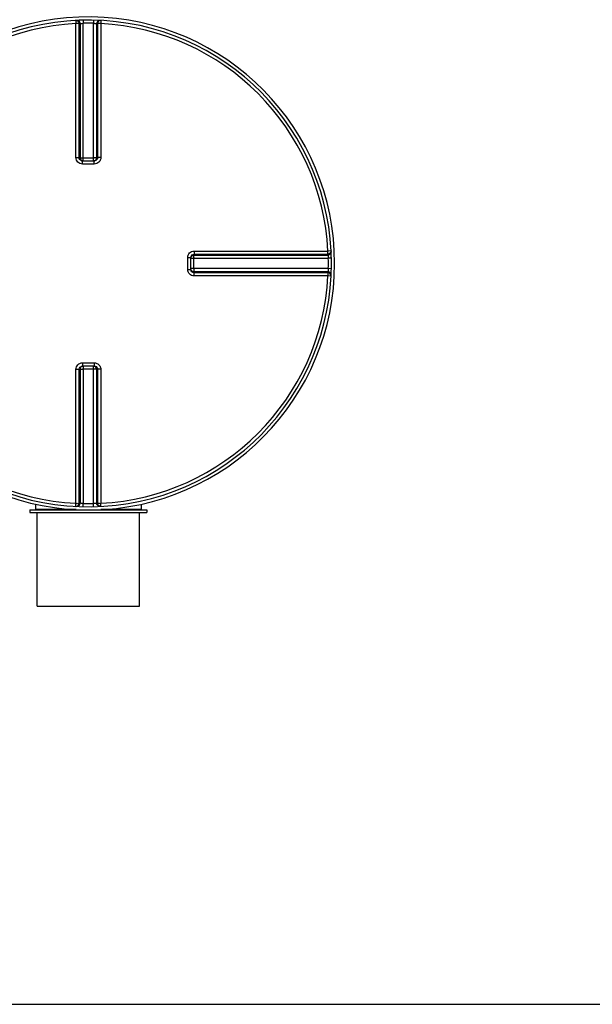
# Model space of a CAD drawing. Header units: millimetres. Extents: x 0 to 297, y 0 to 210.
# Tile 6 of 32: x 40 to 53, y 69 to 92. Entities that reach past the tile are written whole.
import ezdxf

# ---------------------------------------------------------------- set-up
doc = ezdxf.new("R2010")
doc.units = ezdxf.units.MM
doc.header["$LTSCALE"] = 16.335
doc.layers.get('0').update_dxf_attribs({"linetype": 'CONTINUOUS'})
doc.layers.add('01_GLOBAL', color=7, linetype='CONTINUOUS')
doc.layers.add('AXES_REF', color=7, linetype='CONTINUOUS')

msp = doc.modelspace()

# ---------------------------------------------------------------- linework, layer by layer
at = {"color": 9, "linetype": 'Continuous'}
for p, q in [((41.028, 92.263), (41.032, 92.19)), ((41.2, 92.269), (41.202, 92.196)), ((41.446, 92.269), (41.445, 92.196)), ((41.618, 92.263), (41.615, 92.19)), ((41.032, 89.049), (41.032, 92.19)), ((41.107, 89.048), (41.107, 92.188)), ((41.128, 92.189), (41.128, 89.046)), ((41.202, 88.973), (41.202, 92.196)), ((41.445, 88.973), (41.445, 92.196)), ((41.519, 89.046), (41.519, 92.189)), ((41.54, 92.188), (41.54, 89.048)), ((41.615, 92.19), (41.615, 89.049)), ((41.107, 89.048), (41.128, 89.046)), ((41.202, 89.045), (41.445, 89.045)), ((41.519, 89.046), (41.54, 89.048)), ((41.183, 88.899), (41.183, 88.973)), ((41.323, 88.899), (41.183, 88.899)), ((41.463, 88.899), (41.323, 88.899)), ((41.463, 88.899), (41.463, 88.973)), ((43.801, 86.787), (43.799, 86.766)), ((43.799, 86.766), (46.942, 86.766)), ((43.801, 86.787), (46.941, 86.787)), ((43.802, 86.862), (46.943, 86.862)), ((44.785, 86.862), (44.865, 86.862)), ((47.016, 86.866), (46.943, 86.862)), ((43.652, 86.711), (43.726, 86.711)), ((43.652, 86.43), (43.652, 86.711)), ((43.726, 86.692), (46.949, 86.692)), ((43.798, 86.449), (43.798, 86.692)), ((47.022, 86.693), (46.949, 86.692)), ((43.652, 86.43), (43.726, 86.43)), ((46.949, 86.449), (43.726, 86.449)), ((43.799, 86.375), (43.801, 86.354)), ((46.942, 86.375), (43.799, 86.375)), ((46.941, 86.354), (43.801, 86.354)), ((46.943, 86.279), (43.802, 86.279)), ((46.943, 86.279), (46.815, 86.279)), ((47.016, 86.275), (46.943, 86.279)), ((47.022, 86.448), (46.949, 86.449)), ((41.183, 84.242), (41.183, 84.168)), ((41.183, 84.242), (41.323, 84.242)), ((41.323, 84.242), (41.463, 84.242)), ((41.463, 84.242), (41.463, 84.168)), ((41.032, 80.951), (41.032, 84.092)), ((41.128, 84.095), (41.107, 84.093)), ((41.107, 80.953), (41.107, 84.093)), ((41.128, 84.095), (41.128, 80.952)), ((41.202, 84.168), (41.202, 80.945)), ((41.445, 84.096), (41.202, 84.096)), ((41.445, 80.945), (41.445, 84.168)), ((41.519, 80.952), (41.519, 84.095)), ((41.54, 84.093), (41.519, 84.095)), ((41.54, 84.093), (41.54, 80.953)), ((41.615, 84.092), (41.615, 80.951)), ((41.035, 80.803), (40.086, 80.803)), ((41.028, 80.878), (41.032, 80.951)), ((41.2, 80.872), (41.202, 80.945)), ((41.446, 80.872), (41.445, 80.945)), ((42.561, 80.803), (41.612, 80.803)), ((41.618, 80.878), (41.615, 80.951))]:
    msp.add_line(p, q, dxfattribs=at)
at = {"color": 7, "linetype": 'Continuous'}
for p, q in [((41.183, 88.973), (41.176, 88.973)), ((41.183, 88.973), (41.463, 88.973)), ((41.47, 88.973), (41.463, 88.973)), ((43.726, 86.717), (43.726, 86.718)), ((43.726, 86.711), (43.726, 86.717)), ((43.726, 86.43), (43.726, 86.711)), ((43.726, 86.424), (43.726, 86.43)), ((43.726, 86.423), (43.726, 86.424)), ((41.176, 84.168), (41.183, 84.168)), ((41.463, 84.168), (41.183, 84.168)), ((41.463, 84.168), (41.47, 84.168)), ((39.951, 80.796), (39.951, 80.736)), ((39.951, 80.796), (42.696, 80.796)), ((39.951, 80.736), (42.696, 80.736)), ((40.086, 80.93), (40.086, 80.803)), ((42.561, 80.93), (42.561, 80.803)), ((42.696, 80.796), (42.696, 80.736)), ((34.67, 69.216), (214.266, 69.216))]:
    msp.add_line(p, q, dxfattribs=at)
at = {"color": 9, "linetype": 'Continuous'}
for points in [[(43.802, 86.862), (43.905, 86.862), (44.005, 86.862), (44.102, 86.862), (44.195, 86.862), (44.284, 86.862), (44.372, 86.862), (44.457, 86.862), (44.541, 86.862), (44.623, 86.862)], [(44.946, 86.862), (45.027, 86.862), (45.109, 86.862)], [(45.191, 86.862), (45.275, 86.862), (45.36, 86.862), (45.447, 86.862), (45.535, 86.862), (45.626, 86.862), (45.719, 86.862), (45.815, 86.862), (45.913, 86.862), (46.015, 86.862), (46.119, 86.862), (46.227, 86.862), (46.338, 86.862), (46.452, 86.862), (46.57, 86.862), (46.691, 86.862), (46.815, 86.862)], [(44.284, 86.279), (44.194, 86.279), (44.101, 86.279), (44.005, 86.279), (43.905, 86.279), (43.802, 86.279)], [(44.54, 86.279), (44.457, 86.279), (44.371, 86.279)], [(46.452, 86.279), (46.338, 86.279), (46.227, 86.279), (46.119, 86.279), (46.014, 86.279), (45.913, 86.279), (45.814, 86.279), (45.719, 86.279), (45.625, 86.279), (45.535, 86.279), (45.446, 86.279), (45.359, 86.279), (45.274, 86.279), (45.191, 86.279), (45.108, 86.279)]]:
    msp.add_lwpolyline(points, dxfattribs=at)
at = {"color": 7, "linetype": 'Continuous'}
for centre, radius, start, end in [((41.323, 86.571), 5.7, 181.5077, 178.4922), ((40.078, 80.803), 0.0075, 270, 360), ((42.568, 80.803), 0.0075, 180, 270)]:
    msp.add_arc(centre, radius, start, end, dxfattribs=at)
at = {"color": 9, "linetype": 'Continuous'}
for centre, radius, start, end in [((41.323, 86.571), 5.627, 92.9675, 177.0325), ((41.398, 86.572), 5.624, 92.7532, 92.9681), ((41.323, 86.574), 5.623, 90, 91.236), ((41.323, 86.574), 5.623, 88.764, 90), ((41.249, 86.572), 5.624, 87.0319, 87.2468), ((41.323, 86.571), 5.627, 2.9675, 87.0325), ((41.202, 95.332), 6.287, 269.8492, 269.9994), ((41.445, 95.332), 6.287, 270.0006, 270.1484), ((41.184, 89.053), 0.0803, 252.9521, 258.38), ((41.184, 89.052), 0.0787, 258.3693, 264.7148), ((41.444, 89.048), 0.077, 285.3408, 292.579), ((41.444, 89.048), 0.077, 292.5652, 299.8139), ((43.806, 86.71), 0.0797, 165.1861, 169.982), ((43.801, 86.691), 0.077, 150.1861, 157.4348), ((41.324, 86.496), 5.625, 2.7532, 2.9681), ((43.805, 86.71), 0.0787, 169.9788, 174.5832), ((43.8, 86.691), 0.0756, 164.6659, 168.0155), ((43.801, 86.691), 0.077, 157.421, 164.6592), ((50.085, 86.692), 6.287, 179.8516, 179.9994), ((41.327, 86.571), 5.624, 358.7642, 1.2358), ((41.323, 86.571), 5.627, 182.9675, 267.0325), ((41.323, 86.571), 5.627, 272.9675, 357.0325), ((50.085, 86.449), 6.287, 180.0006, 180.1508), ((41.324, 86.645), 5.625, 357.0319, 357.2468), ((41.203, 84.093), 0.077, 112.5652, 119.8139), ((41.203, 84.093), 0.077, 105.3408, 112.579), ((41.202, 77.809), 6.287, 90.0006, 90.1484), ((41.445, 77.809), 6.287, 89.8492, 89.9994), ((41.463, 84.089), 0.0787, 78.3693, 84.7148), ((41.463, 84.088), 0.0803, 72.9521, 78.38), ((41.398, 86.569), 5.624, 267.0319, 267.2468), ((41.323, 86.567), 5.623, 268.764, 271.236), ((41.249, 86.569), 5.624, 272.7532, 272.9681)]:
    msp.add_arc(centre, radius, start, end, dxfattribs=at)
for points, knots in [([(41.028, 92.263), (41.048, 92.264), (41.09, 92.249), (41.107, 92.208), (41.107, 92.188)], [0, 0, 0, 0, 0.498501, 1, 1, 1, 1]), ([(41.05, 92.264), (41.069, 92.265), (41.111, 92.25), (41.128, 92.209), (41.128, 92.189)], [0, 0, 0, 0, 0.498599, 1, 1, 1, 1]), ([(41.597, 92.264), (41.578, 92.265), (41.536, 92.25), (41.519, 92.209), (41.519, 92.189)], [0, 0, 0, 0, 0.498599, 1, 1, 1, 1]), ([(41.618, 92.263), (41.599, 92.264), (41.557, 92.249), (41.54, 92.208), (41.54, 92.188)], [0, 0, 0, 0, 0.498501, 1, 1, 1, 1]), ([(41.107, 92.188), (41.104, 92.189), (41.079, 92.189), (41.054, 92.19), (41.032, 92.19)], [0, 0, 0, 0, 0.109199, 1, 1, 1, 1]), ([(41.128, 92.189), (41.13, 92.19), (41.155, 92.193), (41.18, 92.195), (41.202, 92.196)], [0, 0, 0, 0, 0.109901, 1, 1, 1, 1]), ([(41.445, 92.196), (41.453, 92.196), (41.478, 92.194), (41.504, 92.194), (41.519, 92.189)], [0, 0, 0, 0, 0.349353, 1, 1, 1, 1]), ([(41.615, 92.19), (41.606, 92.19), (41.581, 92.189), (41.556, 92.191), (41.54, 92.188)], [0, 0, 0, 0, 0.353705, 1, 1, 1, 1]), ([(41.032, 89.049), (41.041, 89.049), (41.066, 89.049), (41.091, 89.05), (41.107, 89.048)], [0, 0, 0, 0, 0.353802, 1, 1, 1, 1]), ([(41.183, 88.899), (41.145, 88.899), (41.065, 88.93), (41.032, 89.01), (41.032, 89.049)], [0, 0, 0, 0, 0.50046, 1, 1, 1, 1]), ([(41.128, 89.046), (41.13, 89.046), (41.149, 89.046), (41.168, 89.046), (41.186, 89.046)], [0, 0, 0, 0, 0.107786, 1, 1, 1, 1]), ([(41.519, 89.046), (41.517, 89.046), (41.498, 89.046), (41.478, 89.046), (41.461, 89.046)], [0, 0, 0, 0, 0.107786, 1, 1, 1, 1]), ([(41.615, 89.049), (41.615, 89.01), (41.582, 88.93), (41.502, 88.899), (41.463, 88.899)], [0, 0, 0, 0, 0.499825, 1, 1, 1, 1]), ([(41.615, 89.049), (41.606, 89.049), (41.581, 89.049), (41.556, 89.05), (41.54, 89.048)], [0, 0, 0, 0, 0.353802, 1, 1, 1, 1]), ([(43.652, 86.711), (43.652, 86.749), (43.683, 86.829), (43.763, 86.862), (43.802, 86.862)], [0, 0, 0, 0, 0.500171, 1, 1, 1, 1]), ([(43.798, 86.708), (43.798, 86.715), (43.799, 86.735), (43.798, 86.754), (43.799, 86.766)], [0, 0, 0, 0, 0.367736, 1, 1, 1, 1]), ([(43.802, 86.862), (43.802, 86.853), (43.801, 86.828), (43.802, 86.803), (43.801, 86.787)], [0, 0, 0, 0, 0.353802, 1, 1, 1, 1]), ([(47.016, 86.866), (47.017, 86.846), (47.002, 86.804), (46.961, 86.787), (46.941, 86.787)], [0, 0, 0, 0, 0.498597, 1, 1, 1, 1]), ([(46.941, 86.787), (46.942, 86.79), (46.942, 86.815), (46.943, 86.84), (46.943, 86.862)], [0, 0, 0, 0, 0.109199, 1, 1, 1, 1]), ([(47.017, 86.844), (47.018, 86.825), (47.003, 86.783), (46.962, 86.766), (46.942, 86.766)], [0, 0, 0, 0, 0.498599, 1, 1, 1, 1]), ([(46.942, 86.766), (46.943, 86.764), (46.946, 86.739), (46.948, 86.714), (46.949, 86.692)], [0, 0, 0, 0, 0.109901, 1, 1, 1, 1]), ([(43.802, 86.279), (43.763, 86.279), (43.683, 86.312), (43.652, 86.392), (43.652, 86.43)], [0, 0, 0, 0, 0.499829, 1, 1, 1, 1]), ([(43.798, 86.433), (43.798, 86.426), (43.799, 86.406), (43.798, 86.387), (43.799, 86.375)], [0, 0, 0, 0, 0.367922, 1, 1, 1, 1]), ([(43.802, 86.279), (43.802, 86.288), (43.801, 86.313), (43.802, 86.338), (43.801, 86.354)], [0, 0, 0, 0, 0.353799, 1, 1, 1, 1]), ([(47.016, 86.275), (47.017, 86.295), (47.002, 86.337), (46.961, 86.354), (46.941, 86.354)], [0, 0, 0, 0, 0.498501, 1, 1, 1, 1]), ([(46.943, 86.279), (46.943, 86.288), (46.942, 86.313), (46.944, 86.338), (46.941, 86.354)], [0, 0, 0, 0, 0.353705, 1, 1, 1, 1]), ([(46.949, 86.449), (46.949, 86.441), (46.947, 86.416), (46.947, 86.39), (46.942, 86.375)], [0, 0, 0, 0, 0.349353, 1, 1, 1, 1]), ([(47.017, 86.297), (47.018, 86.316), (47.003, 86.358), (46.962, 86.375), (46.942, 86.375)], [0, 0, 0, 0, 0.498599, 1, 1, 1, 1]), ([(41.032, 84.092), (41.032, 84.131), (41.065, 84.211), (41.145, 84.242), (41.183, 84.242)], [0, 0, 0, 0, 0.499825, 1, 1, 1, 1]), ([(41.463, 84.242), (41.502, 84.242), (41.582, 84.211), (41.615, 84.131), (41.615, 84.092)], [0, 0, 0, 0, 0.50046, 1, 1, 1, 1]), ([(41.032, 84.092), (41.041, 84.092), (41.066, 84.093), (41.091, 84.091), (41.107, 84.093)], [0, 0, 0, 0, 0.353802, 1, 1, 1, 1]), ([(41.128, 84.095), (41.13, 84.095), (41.149, 84.095), (41.169, 84.095), (41.186, 84.096)], [0, 0, 0, 0, 0.107786, 1, 1, 1, 1]), ([(41.519, 84.095), (41.517, 84.095), (41.498, 84.095), (41.478, 84.095), (41.461, 84.096)], [0, 0, 0, 0, 0.107786, 1, 1, 1, 1]), ([(41.615, 84.092), (41.606, 84.092), (41.581, 84.093), (41.556, 84.091), (41.54, 84.093)], [0, 0, 0, 0, 0.353802, 1, 1, 1, 1]), ([(41.028, 80.878), (41.048, 80.877), (41.09, 80.892), (41.107, 80.933), (41.107, 80.953)], [0, 0, 0, 0, 0.498501, 1, 1, 1, 1]), ([(41.032, 80.951), (41.041, 80.951), (41.066, 80.952), (41.091, 80.95), (41.107, 80.953)], [0, 0, 0, 0, 0.353705, 1, 1, 1, 1]), ([(41.05, 80.877), (41.069, 80.876), (41.111, 80.891), (41.128, 80.932), (41.128, 80.952)], [0, 0, 0, 0, 0.498599, 1, 1, 1, 1]), ([(41.202, 80.945), (41.193, 80.945), (41.169, 80.947), (41.143, 80.947), (41.128, 80.952)], [0, 0, 0, 0, 0.349353, 1, 1, 1, 1]), ([(41.519, 80.952), (41.516, 80.951), (41.492, 80.948), (41.467, 80.946), (41.445, 80.945)], [0, 0, 0, 0, 0.109901, 1, 1, 1, 1]), ([(41.597, 80.877), (41.578, 80.876), (41.536, 80.891), (41.519, 80.932), (41.519, 80.952)], [0, 0, 0, 0, 0.498599, 1, 1, 1, 1]), ([(41.54, 80.953), (41.543, 80.952), (41.568, 80.952), (41.593, 80.951), (41.615, 80.951)], [0, 0, 0, 0, 0.109199, 1, 1, 1, 1]), ([(41.618, 80.878), (41.599, 80.877), (41.557, 80.892), (41.54, 80.933), (41.54, 80.953)], [0, 0, 0, 0, 0.498597, 1, 1, 1, 1])]:
    msp.add_open_spline(points, degree=3, knots=knots, dxfattribs=at)
for points in [[(41.16, 88.977), (41.132, 88.985), (41.107, 89.018), (41.107, 89.048)], [(41.128, 89.046), (41.128, 89.015), (41.156, 88.979), (41.187, 88.973)], [(41.54, 89.048), (41.54, 89.014), (41.504, 88.976), (41.47, 88.973)], [(41.482, 88.981), (41.503, 88.994), (41.519, 89.021), (41.519, 89.046)], [(43.728, 86.73), (43.736, 86.76), (43.77, 86.787), (43.801, 86.787)], [(43.734, 86.729), (43.747, 86.751), (43.774, 86.766), (43.799, 86.766)], [(43.799, 86.375), (43.768, 86.375), (43.732, 86.404), (43.726, 86.434)], [(43.801, 86.354), (43.767, 86.354), (43.729, 86.389), (43.726, 86.423)], [(41.107, 84.093), (41.107, 84.127), (41.142, 84.165), (41.176, 84.168)], [(41.165, 84.16), (41.143, 84.147), (41.128, 84.12), (41.128, 84.095)], [(41.519, 84.095), (41.519, 84.126), (41.49, 84.162), (41.46, 84.168)], [(41.486, 84.165), (41.515, 84.156), (41.54, 84.123), (41.54, 84.093)]]:
    msp.add_open_spline(points, degree=3, dxfattribs=at)
at = {"layer": '01_GLOBAL', "color": 7, "linetype": 'Continuous'}
msp.add_arc((41.323, 86.571), 5.775, 181.4884, 178.5116, dxfattribs=at)
at = {"layer": 'AXES_REF', "color": 7, "linetype": 'Continuous'}
for p, q in [((40.123, 78.546), (40.123, 80.736)), ((42.523, 78.546), (42.523, 80.736)), ((40.123, 78.546), (42.523, 78.546))]:
    msp.add_line(p, q, dxfattribs=at)

doc.saveas('drawing.dxf')
